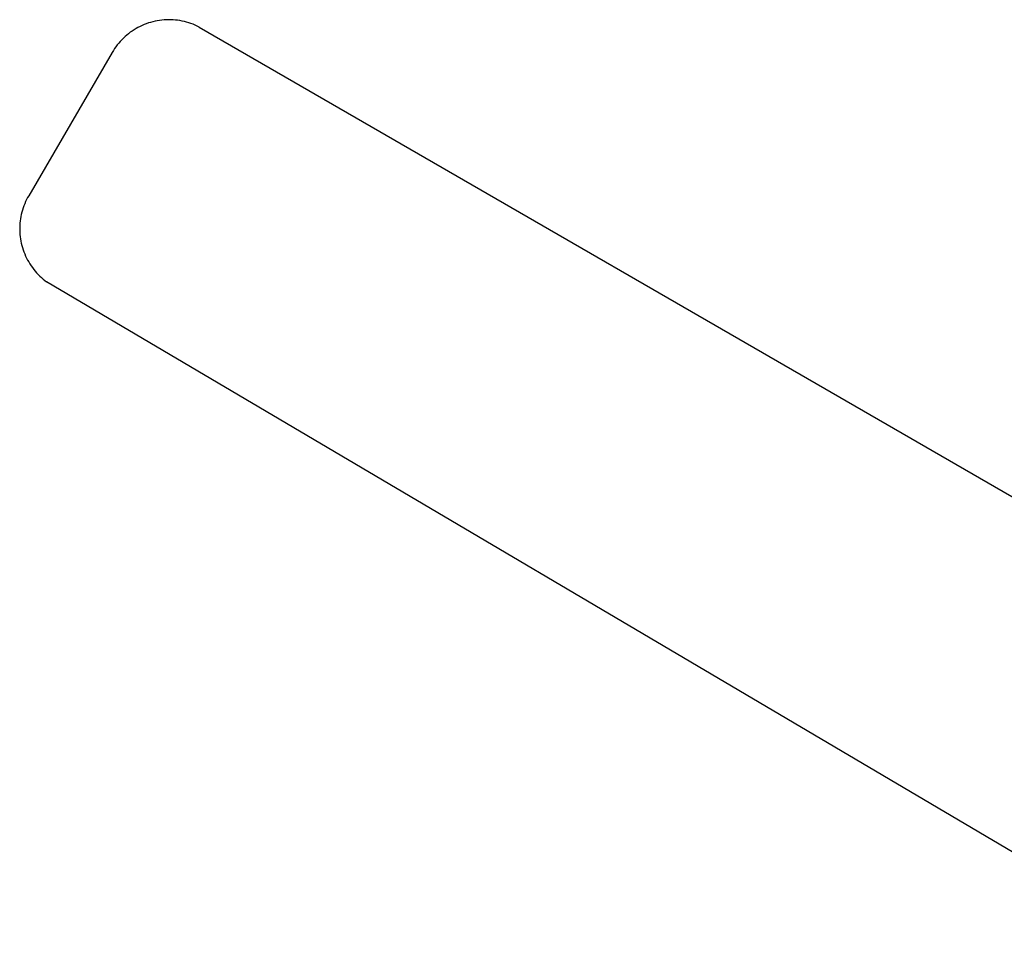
# Model space of a CAD drawing. Header units: millimetres. Extents: x 10740 to 13233, y 6351 to 7934.
# Tile 3 of 23: x 10740 to 11113, y 7588 to 7934. Entities that reach past the tile are written whole.
import ezdxf

# ---------------------------------------------------------------- set-up
doc = ezdxf.new("R2010")
doc.units = ezdxf.units.MM
doc.layers.add('Make2D$Visible$Curvas', color=7, linetype='Continuous')

msp = doc.modelspace()

# ---------------------------------------------------------------- linework, layer by layer
at = {"layer": 'Make2D$Visible$Curvas', "color": 7, "lineweight": -3, "true_color": 0xffffff}
for p, q in [((10784.52, 7930.86), (10783.79, 7930.41)), ((10785.27, 7931.28), (10784.52, 7930.86)), ((10786.04, 7931.67), (10785.27, 7931.28)), ((10786.82, 7932.04), (10786.04, 7931.67)), ((10787.61, 7932.38), (10786.82, 7932.04)), ((10788.41, 7932.69), (10787.61, 7932.38)), ((10789.22, 7932.98), (10788.41, 7932.69)), ((10790.05, 7933.23), (10789.22, 7932.98)), ((10790.88, 7933.46), (10790.05, 7933.23)), ((10791.72, 7933.66), (10790.88, 7933.46)), ((10792.56, 7933.83), (10791.72, 7933.66)), ((10793.41, 7933.97), (10792.56, 7933.83)), ((10794.26, 7934.08), (10793.41, 7933.97)), ((10795.12, 7934.16), (10794.26, 7934.08)), ((10795.98, 7934.21), (10795.12, 7934.16)), ((10796.84, 7934.23), (10795.98, 7934.21)), ((10797.7, 7934.22), (10796.84, 7934.23)), ((10798.56, 7934.18), (10797.7, 7934.22)), ((10799.42, 7934.11), (10798.56, 7934.18)), ((10800.28, 7934.01), (10799.42, 7934.11)), ((10801.13, 7933.88), (10800.28, 7934.01)), ((10801.97, 7933.73), (10801.13, 7933.88)), ((10802.81, 7933.54), (10801.97, 7933.73)), ((10803.65, 7933.32), (10802.81, 7933.54)), ((10804.47, 7933.08), (10803.65, 7933.32)), ((10805.29, 7932.8), (10804.47, 7933.08)), ((10806.1, 7932.5), (10805.29, 7932.8)), ((10806.89, 7932.17), (10806.1, 7932.5)), ((10807.68, 7931.82), (10806.89, 7932.17)), ((10808.45, 7931.43), (10807.68, 7931.82)), ((10808.45, 7931.43), (11238.33, 7683.17)), ((10779.73, 7927.23), (10779.12, 7926.62)), ((10780.36, 7927.82), (10779.73, 7927.23)), ((10781.01, 7928.38), (10780.36, 7927.82)), ((10781.67, 7928.93), (10781.01, 7928.38)), ((10782.36, 7929.45), (10781.67, 7928.93)), ((10783.06, 7929.94), (10782.36, 7929.45)), ((10783.79, 7930.41), (10783.06, 7929.94)), ((10776.91, 7923.98), (10776.42, 7923.27)), ((10777.43, 7924.67), (10776.91, 7923.98)), ((10777.97, 7925.34), (10777.43, 7924.67)), ((10778.54, 7925.99), (10777.97, 7925.34)), ((10779.12, 7926.62), (10778.54, 7925.99)), ((10775.51, 7921.81), (10743.92, 7867.65)), ((10775.95, 7922.55), (10775.51, 7921.81)), ((10776.42, 7923.27), (10775.95, 7922.55)), ((10743.92, 7867.65), (10743.51, 7866.91)), ((10742.09, 7863.82), (10741.8, 7863.03)), ((10742.4, 7864.61), (10742.09, 7863.82)), ((10742.74, 7865.39), (10742.4, 7864.61)), ((10743.11, 7866.16), (10742.74, 7865.39)), ((10743.51, 7866.91), (10743.11, 7866.16)), ((10741.11, 7860.58), (10740.93, 7859.75)), ((10741.31, 7861.4), (10741.11, 7860.58)), ((10741.54, 7862.22), (10741.31, 7861.4)), ((10741.8, 7863.03), (10741.54, 7862.22)), ((10740.52, 7856.38), (10740.49, 7855.53)), ((10740.58, 7857.22), (10740.52, 7856.38)), ((10740.67, 7858.07), (10740.58, 7857.22)), ((10740.79, 7858.91), (10740.67, 7858.07)), ((10740.93, 7859.75), (10740.79, 7858.91)), ((10740.49, 7855.53), (10740.49, 7854.68)), ((10740.49, 7854.68), (10740.52, 7853.83)), ((10740.52, 7853.83), (10740.58, 7852.99)), ((10740.58, 7852.99), (10740.66, 7852.14)), ((10740.66, 7852.14), (10740.78, 7851.3)), ((10740.78, 7851.3), (10740.92, 7850.46)), ((10740.92, 7850.46), (10741.09, 7849.63)), ((10741.09, 7849.63), (10741.3, 7848.81)), ((10741.3, 7848.81), (10741.52, 7847.99)), ((10741.52, 7847.99), (10741.78, 7847.18)), ((10741.78, 7847.18), (10742.07, 7846.38)), ((10742.07, 7846.38), (10742.38, 7845.59)), ((10742.38, 7845.59), (10742.72, 7844.81)), ((10742.72, 7844.81), (10743.08, 7844.05)), ((10743.08, 7844.05), (10743.47, 7843.29)), ((10743.47, 7843.29), (10743.89, 7842.56)), ((10743.89, 7842.56), (10744.33, 7841.83)), ((10744.33, 7841.83), (10744.8, 7841.12)), ((10744.8, 7841.12), (10745.29, 7840.43)), ((10745.29, 7840.43), (10745.8, 7839.75)), ((10745.8, 7839.75), (10746.34, 7839.1)), ((10746.34, 7839.1), (10746.9, 7838.46)), ((10746.9, 7838.46), (10747.48, 7837.84)), ((10747.48, 7837.84), (10748.08, 7837.24)), ((10748.08, 7837.24), (10748.71, 7836.66)), ((10748.71, 7836.66), (10749.35, 7836.11)), ((10749.35, 7836.11), (10750.01, 7835.57)), ((10750.01, 7835.57), (10750.69, 7835.06)), ((11169.68, 7587.83), (10750.69, 7835.06))]:
    msp.add_line(p, q, dxfattribs=at)

doc.saveas('drawing.dxf')
